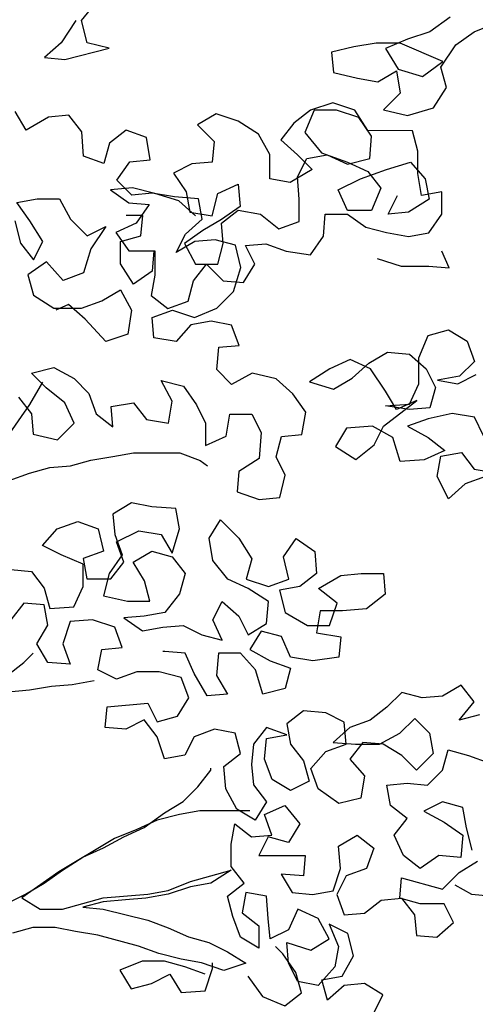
# Model space of a CAD drawing. Header units: millimetres. Extents: x 7407.82 to 7409.94, y 16581.93 to 16584.76.
# Tile 14 of 18: x 7409.3 to 7409.56, y 16583.54 to 16584.09. Entities that reach past the tile are written whole.
import ezdxf

# ---------------------------------------------------------------- set-up
doc = ezdxf.new("R2010")
doc.units = ezdxf.units.MM
doc.header["$LTSCALE"] = 150
doc.header["$MEASUREMENT"] = 0
doc.layers.get('0').update_dxf_attribs({"linetype": 'CONTINUOUS'})

msp = doc.modelspace()

# ---------------------------------------------------------------- linework, layer by layer
for p, q in [((7409.3393, 16584.088), (7409.34858, 16584.09932)), ((7409.33621, 16584.088), (7409.32797, 16584.07565)), ((7409.34238, 16584.07564), (7409.3393, 16584.088)), ((7409.54421, 16584.08987), (7409.53288, 16584.08164)), ((7409.55759, 16584.08162), (7409.56995, 16584.08676)), ((7409.53288, 16584.08164), (7409.52052, 16584.07754)), ((7409.54729, 16584.07442), (7409.55759, 16584.08162)), ((7409.32797, 16584.07565), (7409.31869, 16584.06742)), ((7409.35474, 16584.07254), (7409.34238, 16584.07564)), ((7409.50301, 16584.07549), (7409.49065, 16584.07344)), ((7409.5164, 16584.07548), (7409.50301, 16584.07549)), ((7409.52052, 16584.07754), (7409.50816, 16584.0724)), ((7409.54007, 16584.06516), (7409.5164, 16584.07548)), ((7409.53904, 16584.06207), (7409.54729, 16584.07442)), ((7409.33002, 16584.06638), (7409.35474, 16584.07254)), ((7409.49065, 16584.07344), (7409.47829, 16584.07037)), ((7409.47829, 16584.07037), (7409.47931, 16584.05904)), ((7409.50816, 16584.0724), (7409.51535, 16584.06106)), ((7409.31869, 16584.06742), (7409.33002, 16584.06638)), ((7409.52874, 16584.05693), (7409.54007, 16584.06516)), ((7409.47931, 16584.05904), (7409.4927, 16584.05594)), ((7409.50402, 16584.05387), (7409.51432, 16584.06004)), ((7409.51432, 16584.06004), (7409.51637, 16584.04768)), ((7409.51535, 16584.06106), (7409.52874, 16584.05693)), ((7409.54212, 16584.05074), (7409.53904, 16584.06207)), ((7409.4927, 16584.05594), (7409.50402, 16584.05387)), ((7409.51637, 16584.04768), (7409.5071, 16584.03842)), ((7409.5349, 16584.03942), (7409.54212, 16584.05074)), ((7409.47892, 16584.04231), (7409.46656, 16584.0382)), ((7409.49128, 16584.03818), (7409.47892, 16584.04231)), ((7409.30855, 16584.02715), (7409.30238, 16584.03745)), ((7409.41405, 16584.03619), (7409.40375, 16584.03002)), ((7409.4264, 16584.03206), (7409.41405, 16584.03619)), ((7409.46656, 16584.0382), (7409.45729, 16584.031)), ((7409.46862, 16584.0382), (7409.46346, 16584.02584)), ((7409.48098, 16584.03818), (7409.46862, 16584.0382)), ((7409.49333, 16584.03405), (7409.48098, 16584.03818)), ((7409.49847, 16584.02684), (7409.49128, 16584.03818)), ((7409.5071, 16584.03842), (7409.52048, 16584.03532)), ((7409.52048, 16584.03532), (7409.5349, 16584.03942)), ((7409.32091, 16584.03435), (7409.30855, 16584.02715)), ((7409.33224, 16584.03537), (7409.32091, 16584.03435)), ((7409.33944, 16584.02609), (7409.33224, 16584.03537)), ((7409.40375, 16584.03002), (7409.413, 16584.02074)), ((7409.43772, 16584.02484), (7409.4264, 16584.03206)), ((7409.45729, 16584.031), (7409.45007, 16584.02174)), ((7409.50053, 16584.02375), (7409.49333, 16584.03405)), ((7409.34045, 16584.01271), (7409.33944, 16584.02609)), ((7409.36415, 16584.0271), (7409.35488, 16584.0199)), ((7409.37547, 16584.02297), (7409.36415, 16584.0271)), ((7409.44389, 16584.01351), (7409.43772, 16584.02484)), ((7409.46346, 16584.02584), (7409.47272, 16584.01451)), ((7409.52319, 16584.02682), (7409.49847, 16584.02684)), ((7409.52626, 16584.01549), (7409.52319, 16584.02682)), ((7409.35488, 16584.0199), (7409.35178, 16584.00858)), ((7409.37752, 16584.01061), (7409.37547, 16584.02297)), ((7409.413, 16584.02074), (7409.41196, 16584.00942)), ((7409.45007, 16584.02174), (7409.45933, 16584.01349)), ((7409.49949, 16584.0114), (7409.50053, 16584.02375)), ((7409.47272, 16584.01451), (7409.48713, 16584.00935)), ((7409.52625, 16584.00313), (7409.52626, 16584.01549)), ((7409.35178, 16584.00858), (7409.34045, 16584.01271)), ((7409.35898, 16583.9993), (7409.36619, 16584.00959)), ((7409.36619, 16584.00959), (7409.37752, 16584.01061)), ((7409.40064, 16584.0084), (7409.39034, 16584.00326)), ((7409.41196, 16584.00942), (7409.40064, 16584.0084)), ((7409.44388, 16584.00012), (7409.44389, 16584.01351)), ((7409.45932, 16584.00114), (7409.46448, 16584.01143)), ((7409.45933, 16584.01349), (7409.46756, 16584.00525)), ((7409.46448, 16584.01143), (7409.47581, 16584.01348)), ((7409.47581, 16584.01348), (7409.48713, 16584.00832)), ((7409.48713, 16584.00832), (7409.49949, 16584.0114)), ((7409.48713, 16584.00935), (7409.49845, 16584.00419)), ((7409.50875, 16584.00521), (7409.52214, 16584.00932)), ((7409.52214, 16584.00932), (7409.53037, 16584.00004)), ((7409.39034, 16584.00326), (7409.39753, 16583.99296)), ((7409.46756, 16584.00525), (7409.4552, 16583.99805)), ((7409.49433, 16584.00007), (7409.50875, 16584.00521)), ((7409.49845, 16584.00419), (7409.50565, 16583.99492)), ((7409.5283, 16583.99078), (7409.52625, 16584.00313)), ((7409.36721, 16583.99106), (7409.35898, 16583.9993)), ((7409.4552, 16583.99805), (7409.44388, 16584.00012)), ((7409.46034, 16583.98878), (7409.45932, 16584.00114)), ((7409.48197, 16583.99391), (7409.49433, 16584.00007)), ((7409.53037, 16584.00004), (7409.53242, 16583.98871)), ((7409.36768, 16583.99504), (7409.35532, 16583.99402)), ((7409.35532, 16583.99402), (7409.36561, 16583.98681)), ((7409.37853, 16583.99208), (7409.36721, 16583.99106)), ((7409.38003, 16583.99194), (7409.36768, 16583.99504)), ((7409.39089, 16583.99001), (7409.37853, 16583.99208)), ((7409.39341, 16583.98781), (7409.38003, 16583.99194)), ((7409.39753, 16583.99296), (7409.39958, 16583.98163)), ((7409.41194, 16583.97956), (7409.41504, 16583.99191)), ((7409.41504, 16583.99191), (7409.42637, 16583.99705)), ((7409.42637, 16583.99705), (7409.42739, 16583.98469)), ((7409.48711, 16583.98258), (7409.48197, 16583.99391)), ((7409.50565, 16583.99492), (7409.50049, 16583.98256)), ((7409.53963, 16583.99283), (7409.5283, 16583.99078)), ((7409.53962, 16583.98047), (7409.53963, 16583.99283)), ((7409.30336, 16583.987), (7409.31469, 16583.98905)), ((7409.31056, 16583.97669), (7409.30336, 16583.987)), ((7409.31469, 16583.98905), (7409.32705, 16583.98904)), ((7409.32705, 16583.98904), (7409.33321, 16583.9777)), ((7409.36561, 16583.98681), (7409.37693, 16583.98577)), ((7409.40427, 16583.98897), (7409.39089, 16583.99001)), ((7409.40267, 16583.97956), (7409.39341, 16583.98781)), ((7409.40632, 16583.97764), (7409.40427, 16583.98897)), ((7409.46033, 16583.97642), (7409.46034, 16583.98878)), ((7409.50976, 16583.9805), (7409.51492, 16583.99079)), ((7409.53242, 16583.98871), (7409.52108, 16583.98152)), ((7409.37693, 16583.98577), (7409.36972, 16583.97548)), ((7409.39958, 16583.98163), (7409.41194, 16583.97956)), ((7409.42739, 16583.98469), (7409.41708, 16583.97749)), ((7409.41708, 16583.97543), (7409.42636, 16583.98263)), ((7409.42636, 16583.98263), (7409.43871, 16583.98056)), ((7409.50049, 16583.98256), (7409.48711, 16583.98258)), ((7409.52108, 16583.98152), (7409.50976, 16583.9805)), ((7409.30232, 16583.9767), (7409.3054, 16583.96434)), ((7409.31776, 16583.96536), (7409.31056, 16583.97669)), ((7409.33321, 16583.9777), (7409.34247, 16583.96843)), ((7409.36972, 16583.97548), (7409.35839, 16583.97034)), ((7409.37337, 16583.97973), (7409.36411, 16583.97973)), ((7409.37233, 16583.9684), (7409.37337, 16583.97973)), ((7409.39705, 16583.96941), (7409.40632, 16583.97764)), ((7409.41708, 16583.97749), (7409.40678, 16583.97132)), ((7409.4181, 16583.96411), (7409.41708, 16583.97543)), ((7409.43871, 16583.98056), (7409.449, 16583.97231)), ((7409.449, 16583.97231), (7409.46033, 16583.97642)), ((7409.47371, 16583.96817), (7409.47475, 16583.98053)), ((7409.47475, 16583.98053), (7409.4871, 16583.98052)), ((7409.4871, 16583.98052), (7409.49739, 16583.9733)), ((7409.5324, 16583.97018), (7409.53962, 16583.98047)), ((7409.34247, 16583.96843), (7409.35277, 16583.97357)), ((7409.35277, 16583.97357), (7409.34453, 16583.96122)), ((7409.35839, 16583.97034), (7409.36558, 16583.96003)), ((7409.40678, 16583.97132), (7409.39648, 16583.96413)), ((7409.49739, 16583.9733), (7409.50872, 16583.9702)), ((7409.50872, 16583.9702), (7409.52107, 16583.96813)), ((7409.52107, 16583.96813), (7409.5324, 16583.97018)), ((7409.3054, 16583.96434), (7409.3126, 16583.95507)), ((7409.3126, 16583.95507), (7409.31776, 16583.96536)), ((7409.36099, 16583.95297), (7409.361, 16583.96532)), ((7409.361, 16583.96532), (7409.37233, 16583.9684)), ((7409.39189, 16583.95912), (7409.39705, 16583.96941)), ((7409.40219, 16583.96528), (7409.39189, 16583.95912)), ((7409.41352, 16583.9663), (7409.40219, 16583.96528)), ((7409.42484, 16583.9632), (7409.41352, 16583.9663)), ((7409.46649, 16583.95788), (7409.47371, 16583.96817)), ((7409.34453, 16583.96122), (7409.3404, 16583.94784)), ((7409.36558, 16583.96003), (7409.38, 16583.96002)), ((7409.37953, 16583.96016), (7409.37849, 16583.94883)), ((7409.38, 16583.96002), (7409.37999, 16583.94664)), ((7409.39648, 16583.96413), (7409.40265, 16583.95279)), ((7409.415, 16583.95278), (7409.4181, 16583.96411)), ((7409.42792, 16583.95085), (7409.42484, 16583.9632)), ((7409.43046, 16583.96306), (7409.44178, 16583.96408)), ((7409.4356, 16583.95276), (7409.43046, 16583.96306)), ((7409.44178, 16583.96408), (7409.45311, 16583.95995)), ((7409.45311, 16583.95995), (7409.46649, 16583.95788)), ((7409.54371, 16583.9506), (7409.5396, 16583.95988)), ((7409.31981, 16583.95403), (7409.3095, 16583.94684)), ((7409.32906, 16583.94373), (7409.31981, 16583.95403)), ((7409.50356, 16583.95579), (7409.51694, 16583.95166)), ((7409.36819, 16583.94163), (7409.36099, 16583.95297)), ((7409.37849, 16583.94883), (7409.36819, 16583.94163)), ((7409.40161, 16583.94353), (7409.40882, 16583.95279)), ((7409.40265, 16583.95279), (7409.415, 16583.95278)), ((7409.40882, 16583.95279), (7409.41808, 16583.94351)), ((7409.42379, 16583.93746), (7409.42792, 16583.95085)), ((7409.42941, 16583.94247), (7409.4356, 16583.95276)), ((7409.51694, 16583.95166), (7409.53238, 16583.95164)), ((7409.53238, 16583.95164), (7409.54371, 16583.9506)), ((7409.3095, 16583.94684), (7409.31258, 16583.93551)), ((7409.3404, 16583.94784), (7409.32906, 16583.94373)), ((7409.37999, 16583.94664), (7409.37792, 16583.93531)), ((7409.39851, 16583.9322), (7409.40161, 16583.94353)), ((7409.41808, 16583.94351), (7409.42941, 16583.94247)), ((7409.35068, 16583.93238), (7409.36098, 16583.93855)), ((7409.36098, 16583.93855), (7409.36715, 16583.92722)), ((7409.41451, 16583.9282), (7409.42379, 16583.93746)), ((7409.31258, 16583.93551), (7409.3239, 16583.92829)), ((7409.33935, 16583.92827), (7409.35068, 16583.93238)), ((7409.37792, 16583.93531), (7409.38718, 16583.92809)), ((7409.38718, 16583.92809), (7409.39851, 16583.9322)), ((7409.3239, 16583.92829), (7409.33935, 16583.92827)), ((7409.33214, 16583.93034), (7409.32493, 16583.92726)), ((7409.3414, 16583.92209), (7409.33214, 16583.93034)), ((7409.36715, 16583.92722), (7409.36508, 16583.91383)), ((7409.37847, 16583.92309), (7409.3898, 16583.9272)), ((7409.3898, 16583.9272), (7409.40215, 16583.92307)), ((7409.40215, 16583.92307), (7409.41451, 16583.9282)), ((7409.35272, 16583.90973), (7409.3414, 16583.92209)), ((7409.37949, 16583.91176), (7409.37847, 16583.92309)), ((7409.41142, 16583.921), (7409.40009, 16583.91895)), ((7409.42274, 16583.91893), (7409.41142, 16583.921)), ((7409.40009, 16583.91895), (7409.39184, 16583.90969)), ((7409.42685, 16583.9076), (7409.42274, 16583.91893)), ((7409.53192, 16583.91312), (7409.54325, 16583.9162)), ((7409.54325, 16583.9162), (7409.55354, 16583.91001)), ((7409.36508, 16583.91383), (7409.35272, 16583.90973)), ((7409.39184, 16583.90969), (7409.37949, 16583.91176)), ((7409.52676, 16583.90077), (7409.53192, 16583.91312)), ((7409.55354, 16583.91001), (7409.55765, 16583.89868)), ((7409.41448, 16583.89423), (7409.41552, 16583.90658)), ((7409.41552, 16583.90658), (7409.42685, 16583.9076)), ((7409.48866, 16583.89977), (7409.47733, 16583.89464)), ((7409.49999, 16583.89461), (7409.48866, 16583.89977)), ((7409.49896, 16583.8977), (7409.50926, 16583.90387)), ((7409.50926, 16583.90387), (7409.52162, 16583.90283)), ((7409.52162, 16583.90283), (7409.53088, 16583.89459)), ((7409.52675, 16583.88635), (7409.52676, 16583.90077)), ((7409.31151, 16583.89226), (7409.32387, 16583.89534)), ((7409.32387, 16583.89534), (7409.33519, 16583.88915)), ((7409.42271, 16583.88598), (7409.41448, 16583.89423)), ((7409.47733, 16583.89464), (7409.466, 16583.88744)), ((7409.48968, 16583.88948), (7409.49896, 16583.8977)), ((7409.50821, 16583.88225), (7409.49999, 16583.89461)), ((7409.53088, 16583.89459), (7409.53602, 16583.88429)), ((7409.55765, 16583.89868), (7409.54941, 16583.89045)), ((7409.31974, 16583.88402), (7409.31151, 16583.89226)), ((7409.33519, 16583.88915), (7409.34342, 16583.8809)), ((7409.38975, 16583.87674), (7409.38359, 16583.88808)), ((7409.38359, 16583.88808), (7409.39594, 16583.88498)), ((7409.43405, 16583.89215), (7409.42271, 16583.88598)), ((7409.44743, 16583.88905), (7409.43405, 16583.89215)), ((7409.45669, 16583.8808), (7409.44743, 16583.88905)), ((7409.47938, 16583.88331), (7409.48968, 16583.88948)), ((7409.54941, 16583.89045), (7409.53705, 16583.8884)), ((7409.53705, 16583.8884), (7409.54837, 16583.88633)), ((7409.54837, 16583.88633), (7409.55867, 16583.89147)), ((7409.31769, 16583.88711), (7409.31047, 16583.87476)), ((7409.33003, 16583.87577), (7409.31974, 16583.88402)), ((7409.39594, 16583.88498), (7409.40314, 16583.87467)), ((7409.466, 16583.88744), (7409.47938, 16583.88331)), ((7409.52159, 16583.87503), (7409.52675, 16583.88635)), ((7409.53602, 16583.88429), (7409.53292, 16583.87296)), ((7409.30429, 16583.87888), (7409.31149, 16583.86961)), ((7409.34342, 16583.8809), (7409.34753, 16583.86957)), ((7409.46389, 16583.8705), (7409.45669, 16583.8808)), ((7409.50716, 16583.86269), (7409.52571, 16583.87709)), ((7409.51438, 16583.87195), (7409.50821, 16583.88225)), ((7409.52571, 16583.87709), (7409.51438, 16583.87195)), ((7409.31047, 16583.87476), (7409.29603, 16583.85418)), ((7409.33517, 16583.86444), (7409.33003, 16583.87577)), ((7409.35577, 16583.87369), (7409.36813, 16583.87573)), ((7409.35679, 16583.86236), (7409.35577, 16583.87369)), ((7409.36813, 16583.87573), (7409.37533, 16583.86646)), ((7409.38768, 16583.86439), (7409.38975, 16583.87674)), ((7409.40314, 16583.87467), (7409.40828, 16583.86437)), ((7409.5082, 16583.87401), (7409.52159, 16583.87503)), ((7409.52159, 16583.87194), (7409.5082, 16583.87401)), ((7409.53292, 16583.87296), (7409.52159, 16583.87194)), ((7409.31149, 16583.86961), (7409.31251, 16583.85828)), ((7409.34753, 16583.86957), (7409.35679, 16583.86236)), ((7409.37533, 16583.86646), (7409.38768, 16583.86439)), ((7409.4196, 16583.85715), (7409.42167, 16583.86951)), ((7409.42167, 16583.86951), (7409.43402, 16583.8695)), ((7409.43402, 16583.8695), (7409.43916, 16583.85919)), ((7409.46182, 16583.85814), (7409.46389, 16583.8705)), ((7409.53188, 16583.86678), (7409.52055, 16583.86268)), ((7409.54527, 16583.86986), (7409.53188, 16583.86678)), ((7409.55762, 16583.86779), (7409.54527, 16583.86986)), ((7409.56276, 16583.85749), (7409.55762, 16583.86779)), ((7409.32589, 16583.85518), (7409.33517, 16583.86444)), ((7409.40828, 16583.86437), (7409.40827, 16583.85201)), ((7409.48657, 16583.86168), (7409.48038, 16583.85139)), ((7409.50099, 16583.86269), (7409.48657, 16583.86168)), ((7409.51231, 16583.85651), (7409.50099, 16583.86269)), ((7409.50201, 16583.8524), (7409.50716, 16583.86269)), ((7409.52055, 16583.86268), (7409.53187, 16583.85649)), ((7409.31251, 16583.85828), (7409.32589, 16583.85518)), ((7409.40827, 16583.85201), (7409.4196, 16583.85715)), ((7409.43916, 16583.85919), (7409.43812, 16583.84478)), ((7409.44739, 16583.8458), (7409.45049, 16583.85712)), ((7409.45049, 16583.85712), (7409.46182, 16583.85814)), ((7409.51641, 16583.84312), (7409.51231, 16583.85651)), ((7409.53187, 16583.85649), (7409.54113, 16583.84927)), ((7409.48038, 16583.85139), (7409.4917, 16583.84417)), ((7409.4917, 16583.84417), (7409.50201, 16583.8524)), ((7409.34442, 16583.84384), (7409.35678, 16583.84588)), ((7409.35678, 16583.84588), (7409.36811, 16583.84793)), ((7409.36811, 16583.84793), (7409.39385, 16583.84791)), ((7409.39385, 16583.84791), (7409.40517, 16583.84378)), ((7409.43812, 16583.84478), (7409.42679, 16583.83758)), ((7409.45253, 16583.8355), (7409.44739, 16583.8458)), ((7409.5298, 16583.84413), (7409.51641, 16583.84312)), ((7409.54113, 16583.84927), (7409.5298, 16583.84413)), ((7409.537, 16583.83486), (7409.53907, 16583.84618)), ((7409.53907, 16583.84618), (7409.5504, 16583.84823)), ((7409.5504, 16583.84823), (7409.5576, 16583.83896)), ((7409.31043, 16583.83666), (7409.32176, 16583.83974)), ((7409.32176, 16583.83974), (7409.33309, 16583.84076)), ((7409.33309, 16583.84076), (7409.34442, 16583.84384)), ((7409.40517, 16583.84378), (7409.40929, 16583.84069)), ((7409.5576, 16583.83896), (7409.56995, 16583.83689)), ((7409.2991, 16583.83255), (7409.31043, 16583.83666)), ((7409.42679, 16583.83758), (7409.42575, 16583.82626)), ((7409.44943, 16583.82315), (7409.45253, 16583.8355)), ((7409.54317, 16583.8225), (7409.537, 16583.83486)), ((7409.56377, 16583.83483), (7409.55244, 16583.83073)), ((7409.55244, 16583.83073), (7409.54317, 16583.8225)), ((7409.42575, 16583.82626), (7409.4381, 16583.82213)), ((7409.4381, 16583.82213), (7409.44943, 16583.82315)), ((7409.36705, 16583.82013), (7409.35675, 16583.81396)), ((7409.37837, 16583.81806), (7409.36705, 16583.82013)), ((7409.39176, 16583.81702), (7409.37837, 16583.81806)), ((7409.39381, 16583.80569), (7409.39176, 16583.81702)), ((7409.35675, 16583.81396), (7409.35777, 16583.80264)), ((7409.32585, 16583.80575), (7409.33718, 16583.80986)), ((7409.33718, 16583.80986), (7409.3485, 16583.80573)), ((7409.41028, 16583.80053), (7409.41647, 16583.81082)), ((7409.41647, 16583.81082), (7409.42675, 16583.80051)), ((7409.3176, 16583.79649), (7409.32585, 16583.80575)), ((7409.3485, 16583.80573), (7409.35158, 16583.79337)), ((7409.35777, 16583.80264), (7409.36188, 16583.79131)), ((7409.35879, 16583.79852), (7409.37115, 16583.80468)), ((7409.37115, 16583.80468), (7409.38351, 16583.80261)), ((7409.38351, 16583.80261), (7409.38968, 16583.79231)), ((7409.38968, 16583.79231), (7409.39381, 16583.80569)), ((7409.41233, 16583.78817), (7409.41028, 16583.80053)), ((7409.42675, 16583.80051), (7409.43395, 16583.78918)), ((7409.45146, 16583.79019), (7409.45867, 16583.80048)), ((7409.45867, 16583.80048), (7409.46896, 16583.79327)), ((7409.3279, 16583.79134), (7409.3176, 16583.79649)), ((7409.3629, 16583.78719), (7409.35879, 16583.79852)), ((7409.34025, 16583.78618), (7409.3279, 16583.79134)), ((7409.35158, 16583.79337), (7409.34025, 16583.78927)), ((7409.36188, 16583.79131), (7409.35466, 16583.78102)), ((7409.36805, 16583.78718), (7409.37835, 16583.79335)), ((7409.37835, 16583.79335), (7409.38968, 16583.79025)), ((7409.38968, 16583.79025), (7409.39687, 16583.78098)), ((7409.45453, 16583.77783), (7409.45146, 16583.79019)), ((7409.46896, 16583.79327), (7409.46998, 16583.78091)), ((7409.34024, 16583.77382), (7409.34025, 16583.78618)), ((7409.34025, 16583.78927), (7409.3423, 16583.77794)), ((7409.35568, 16583.77793), (7409.3629, 16583.78719)), ((7409.37422, 16583.77688), (7409.36805, 16583.78718)), ((7409.42055, 16583.77787), (7409.41233, 16583.78817)), ((7409.43395, 16583.78918), (7409.43085, 16583.77786)), ((7409.30009, 16583.78312), (7409.31141, 16583.78208)), ((7409.31141, 16583.78208), (7409.31861, 16583.77281)), ((7409.35466, 16583.78102), (7409.35156, 16583.76866)), ((7409.39687, 16583.78098), (7409.39378, 16583.76965)), ((7409.46998, 16583.78091), (7409.46071, 16583.77371)), ((7409.471, 16583.77267), (7409.48337, 16583.77987)), ((7409.48337, 16583.77987), (7409.49469, 16583.78089)), ((7409.49469, 16583.78089), (7409.50705, 16583.78088)), ((7409.50705, 16583.78088), (7409.50807, 16583.76955)), ((7409.33508, 16583.7625), (7409.34024, 16583.77382)), ((7409.3423, 16583.77794), (7409.35568, 16583.77793)), ((7409.3773, 16583.76555), (7409.37422, 16583.77688)), ((7409.43188, 16583.77271), (7409.42055, 16583.77787)), ((7409.43085, 16583.77786), (7409.4432, 16583.77373)), ((7409.4432, 16583.77373), (7409.45453, 16583.77783)), ((7409.46071, 16583.77371), (7409.44938, 16583.77166)), ((7409.31861, 16583.77281), (7409.32169, 16583.76148)), ((7409.35156, 16583.76866), (7409.36494, 16583.76556)), ((7409.39378, 16583.76965), (7409.38553, 16583.75936)), ((7409.4432, 16583.76549), (7409.43188, 16583.77271)), ((7409.44938, 16583.77166), (7409.45246, 16583.7593)), ((7409.48129, 16583.76442), (7409.471, 16583.77267)), ((7409.50807, 16583.76955), (7409.49777, 16583.76132)), ((7409.30728, 16583.76458), (7409.30006, 16583.75532)), ((7409.3186, 16583.76354), (7409.30728, 16583.76458)), ((7409.32065, 16583.75222), (7409.3186, 16583.76354)), ((7409.32169, 16583.76148), (7409.33508, 16583.7625)), ((7409.36494, 16583.76556), (7409.3773, 16583.76555)), ((7409.4123, 16583.75522), (7409.41745, 16583.76551)), ((7409.41745, 16583.76551), (7409.42671, 16583.75727)), ((7409.44216, 16583.75313), (7409.4432, 16583.76549)), ((7409.47716, 16583.75207), (7409.48129, 16583.76442)), ((7409.3742, 16583.75731), (7409.36287, 16583.7563)), ((7409.38553, 16583.75936), (7409.3742, 16583.75731)), ((7409.42671, 16583.75727), (7409.43185, 16583.74697)), ((7409.45246, 16583.7593), (7409.46481, 16583.75208)), ((7409.47202, 16583.76031), (7409.46995, 16583.74796)), ((7409.48438, 16583.7603), (7409.47202, 16583.76031)), ((7409.49777, 16583.76132), (7409.48438, 16583.7603)), ((7409.31446, 16583.74192), (7409.32065, 16583.75222)), ((7409.33301, 16583.75426), (7409.32888, 16583.74191)), ((7409.34537, 16583.75528), (7409.33301, 16583.75426)), ((7409.35772, 16583.75115), (7409.34537, 16583.75528)), ((7409.36183, 16583.73982), (7409.35772, 16583.75115)), ((7409.36287, 16583.7563), (7409.37316, 16583.74908)), ((7409.38449, 16583.75113), (7409.39582, 16583.75215)), ((7409.39582, 16583.75215), (7409.40611, 16583.74699)), ((7409.41743, 16583.74389), (7409.4123, 16583.75522)), ((7409.43185, 16583.74697), (7409.44216, 16583.75313)), ((7409.46481, 16583.75208), (7409.47716, 16583.75207)), ((7409.37316, 16583.74908), (7409.38449, 16583.75113)), ((7409.40611, 16583.74699), (7409.41743, 16583.74389)), ((7409.43906, 16583.74902), (7409.43288, 16583.73873)), ((7409.45039, 16583.74592), (7409.43906, 16583.74902)), ((7409.45552, 16583.73459), (7409.45039, 16583.74592)), ((7409.46995, 16583.74796), (7409.48334, 16583.74589)), ((7409.48334, 16583.74589), (7409.4823, 16583.73456)), ((7409.32063, 16583.73162), (7409.31446, 16583.74192)), ((7409.32888, 16583.74191), (7409.33299, 16583.73058)), ((7409.30725, 16583.73163), (7409.3124, 16583.73678)), ((7409.34843, 16583.72748), (7409.3505, 16583.7388)), ((7409.3505, 16583.7388), (7409.36183, 16583.73982)), ((7409.38551, 16583.73774), (7409.38448, 16583.73774)), ((7409.39683, 16583.7367), (7409.38551, 16583.73774)), ((7409.40197, 16583.72537), (7409.39683, 16583.7367)), ((7409.41537, 16583.73668), (7409.41433, 16583.72433)), ((7409.42772, 16583.73667), (7409.41537, 16583.73668)), ((7409.43595, 16583.7274), (7409.42772, 16583.73667)), ((7409.43288, 16583.73873), (7409.4442, 16583.73254)), ((7409.29797, 16583.72443), (7409.30725, 16583.73163)), ((7409.33299, 16583.73058), (7409.32063, 16583.73162)), ((7409.4442, 16583.73254), (7409.45552, 16583.72841)), ((7409.46788, 16583.73252), (7409.45552, 16583.73459)), ((7409.4823, 16583.73456), (7409.46788, 16583.73252)), ((7409.35872, 16583.72232), (7409.34843, 16583.72748)), ((7409.37005, 16583.72643), (7409.35872, 16583.72232)), ((7409.38241, 16583.72642), (7409.37005, 16583.72643)), ((7409.39476, 16583.72332), (7409.38241, 16583.72642)), ((7409.40917, 16583.71301), (7409.40197, 16583.72537)), ((7409.41433, 16583.72433), (7409.4205, 16583.71403)), ((7409.44006, 16583.71401), (7409.43595, 16583.7274)), ((7409.45552, 16583.72841), (7409.45242, 16583.71709)), ((7409.33401, 16583.71925), (7409.32268, 16583.71823)), ((7409.34637, 16583.7213), (7409.33401, 16583.71925)), ((7409.39887, 16583.71199), (7409.39476, 16583.72332)), ((7409.55024, 16583.71906), (7409.53994, 16583.71289)), ((7409.55744, 16583.70978), (7409.55024, 16583.71906)), ((7409.31032, 16583.71619), (7409.28767, 16583.71415)), ((7409.32268, 16583.71823), (7409.31032, 16583.71619)), ((7409.4205, 16583.71403), (7409.40917, 16583.71301)), ((7409.45242, 16583.71709), (7409.44006, 16583.71401)), ((7409.51729, 16583.71497), (7409.50904, 16583.70674)), ((7409.52861, 16583.71187), (7409.51729, 16583.71497)), ((7409.53994, 16583.71289), (7409.52861, 16583.71187)), ((7409.35356, 16583.70688), (7409.37622, 16583.70892)), ((7409.37622, 16583.70892), (7409.38135, 16583.69862)), ((7409.39268, 16583.7017), (7409.39887, 16583.71199)), ((7409.54919, 16583.69949), (7409.55744, 16583.70978)), ((7409.35252, 16583.69555), (7409.35356, 16583.70688)), ((7409.4627, 16583.70472), (7409.45343, 16583.69752)), ((7409.47506, 16583.70368), (7409.4627, 16583.70472)), ((7409.48535, 16583.69852), (7409.47506, 16583.70368)), ((7409.50904, 16583.70674), (7409.49977, 16583.69954)), ((7409.56052, 16583.70257), (7409.54919, 16583.69949)), ((7409.37415, 16583.69965), (7409.36385, 16583.69451)), ((7409.38135, 16583.69038), (7409.37415, 16583.69965)), ((7409.38135, 16583.69862), (7409.39268, 16583.7017)), ((7409.45343, 16583.69752), (7409.45548, 16583.68619)), ((7409.48637, 16583.68616), (7409.48535, 16583.69852)), ((7409.49977, 16583.69954), (7409.48844, 16583.69543)), ((7409.51624, 16583.69232), (7409.52448, 16583.70054)), ((7409.52448, 16583.70054), (7409.53271, 16583.6923)), ((7409.36385, 16583.69451), (7409.35252, 16583.69555)), ((7409.41327, 16583.69447), (7409.40194, 16583.69036)), ((7409.4246, 16583.6924), (7409.41327, 16583.69447)), ((7409.42767, 16583.68107), (7409.4246, 16583.6924)), ((7409.4421, 16583.69547), (7409.43489, 16583.68621)), ((7409.45343, 16583.69134), (7409.4421, 16583.69547)), ((7409.4421, 16583.68929), (7409.45343, 16583.69134)), ((7409.48844, 16583.69543), (7409.47916, 16583.6872)), ((7409.5049, 16583.68615), (7409.51624, 16583.69232)), ((7409.53271, 16583.6923), (7409.53476, 16583.68097)), ((7409.38545, 16583.67802), (7409.38135, 16583.69038)), ((7409.40194, 16583.69036), (7409.39678, 16583.68007)), ((7409.43489, 16583.68621), (7409.43385, 16583.67489)), ((7409.44106, 16583.67797), (7409.4421, 16583.68929)), ((7409.45548, 16583.68619), (7409.46268, 16583.67692)), ((7409.47504, 16583.68206), (7409.48637, 16583.68616)), ((7409.47916, 16583.6872), (7409.49152, 16583.68616)), ((7409.49564, 16583.68719), (7409.48842, 16583.67792)), ((7409.49152, 16583.68616), (7409.5049, 16583.68615)), ((7409.50696, 16583.68615), (7409.49564, 16583.68719)), ((7409.51725, 16583.67996), (7409.50696, 16583.68615)), ((7409.4184, 16583.67387), (7409.42767, 16583.68107)), ((7409.46679, 16583.6728), (7409.47504, 16583.68206)), ((7409.53476, 16583.68097), (7409.52548, 16583.67171)), ((7409.5399, 16583.6717), (7409.543, 16583.68302)), ((7409.543, 16583.68302), (7409.55432, 16583.67992)), ((7409.39678, 16583.68007), (7409.38545, 16583.67802)), ((7409.43385, 16583.67489), (7409.43487, 16583.66356)), ((7409.44517, 16583.66664), (7409.44106, 16583.67797)), ((7409.46268, 16583.67692), (7409.46576, 16583.66559)), ((7409.48842, 16583.67792), (7409.49665, 16583.66865)), ((7409.52548, 16583.67171), (7409.51725, 16583.67996)), ((7409.55432, 16583.67992), (7409.56565, 16583.67579)), ((7409.40397, 16583.66256), (7409.41119, 16583.67182)), ((7409.41119, 16583.67182), (7409.41119, 16583.67285)), ((7409.41942, 16583.66151), (7409.4184, 16583.67387)), ((7409.4709, 16583.66147), (7409.46679, 16583.6728)), ((7409.53166, 16583.66347), (7409.5399, 16583.6717)), ((7409.45546, 16583.66045), (7409.44517, 16583.66664)), ((7409.46576, 16583.66559), (7409.45546, 16583.66045)), ((7409.49665, 16583.66865), (7409.49458, 16583.6563)), ((7409.509, 16583.66349), (7409.52033, 16583.66451)), ((7409.52033, 16583.66451), (7409.53166, 16583.66347)), ((7409.39573, 16583.65433), (7409.40397, 16583.66256)), ((7409.42559, 16583.65018), (7409.41942, 16583.66151)), ((7409.43487, 16583.66356), (7409.44206, 16583.65428)), ((7409.48222, 16583.65322), (7409.4709, 16583.66147)), ((7409.51105, 16583.65216), (7409.509, 16583.66349)), ((7409.38543, 16583.64816), (7409.39573, 16583.65433)), ((7409.44206, 16583.65428), (7409.43588, 16583.64399)), ((7409.49458, 16583.6563), (7409.48222, 16583.65322)), ((7409.53988, 16583.6542), (7409.52958, 16583.64906)), ((7409.55121, 16583.6511), (7409.53988, 16583.6542)), ((7409.37409, 16583.63993), (7409.38543, 16583.64816)), ((7409.40499, 16583.64917), (7409.39366, 16583.64712)), ((7409.43279, 16583.64914), (7409.40499, 16583.64917)), ((7409.43588, 16583.64399), (7409.42559, 16583.65018)), ((7409.44103, 16583.64708), (7409.45236, 16583.65222)), ((7409.45236, 16583.65222), (7409.46059, 16583.64191)), ((7409.52031, 16583.64495), (7409.51105, 16583.65216)), ((7409.52958, 16583.64906), (7409.5409, 16583.64287)), ((7409.55326, 16583.63977), (7409.55121, 16583.6511)), ((7409.3813, 16583.64404), (7409.36997, 16583.63891)), ((7409.39366, 16583.64712), (7409.3813, 16583.64404)), ((7409.42248, 16583.63062), (7409.42455, 16583.64194)), ((7409.42455, 16583.64194), (7409.43381, 16583.63473)), ((7409.44514, 16583.63575), (7409.44103, 16583.64708)), ((7409.46059, 16583.64191), (7409.4544, 16583.63162)), ((7409.5131, 16583.63569), (7409.52031, 16583.64495)), ((7409.5409, 16583.64287), (7409.55119, 16583.63565)), ((7409.36997, 16583.63891), (7409.35761, 16583.63377)), ((7409.36276, 16583.63479), (7409.37409, 16583.63993)), ((7409.55633, 16583.62741), (7409.55326, 16583.63977)), ((7409.35761, 16583.63377), (7409.3267, 16583.61526)), ((7409.35143, 16583.62863), (7409.36276, 16583.63479)), ((7409.43381, 16583.63473), (7409.44514, 16583.63575)), ((7409.44308, 16583.63472), (7409.43792, 16583.62443)), ((7409.4544, 16583.63162), (7409.44308, 16583.63472)), ((7409.4822, 16583.62954), (7409.4925, 16583.6357)), ((7409.4925, 16583.6357), (7409.50176, 16583.62849)), ((7409.51823, 16583.62435), (7409.5131, 16583.63569)), ((7409.55119, 16583.63565), (7409.55015, 16583.6233)), ((7409.3401, 16583.62349), (7409.35143, 16583.62863)), ((7409.42247, 16583.61826), (7409.42248, 16583.63062)), ((7409.48322, 16583.61718), (7409.4822, 16583.62954)), ((7409.50176, 16583.62849), (7409.49763, 16583.61717)), ((7409.32877, 16583.61629), (7409.3401, 16583.62349)), ((7409.43792, 16583.62443), (7409.46366, 16583.6244)), ((7409.46366, 16583.6244), (7409.46262, 16583.61308)), ((7409.52749, 16583.61714), (7409.51823, 16583.62435)), ((7409.5378, 16583.62434), (7409.52749, 16583.61714)), ((7409.55015, 16583.6233), (7409.5378, 16583.62434)), ((7409.54912, 16583.61506), (7409.55942, 16583.62123)), ((7409.3267, 16583.61526), (7409.3061, 16583.60087)), ((7409.31846, 16583.60909), (7409.32877, 16583.61629)), ((7409.39981, 16583.61005), (7409.42247, 16583.6162)), ((7409.42247, 16583.6162), (7409.41113, 16583.60901)), ((7409.42967, 16583.60899), (7409.42247, 16583.61826)), ((7409.47909, 16583.60483), (7409.48322, 16583.61718)), ((7409.49763, 16583.61717), (7409.4863, 16583.61306)), ((7409.53984, 16583.6058), (7409.54912, 16583.61506)), ((7409.30816, 16583.60292), (7409.31846, 16583.60909)), ((7409.38745, 16583.60491), (7409.39981, 16583.61005)), ((7409.41113, 16583.60901), (7409.3998, 16583.60696)), ((7409.46262, 16583.61308), (7409.45027, 16583.61412)), ((7409.45027, 16583.61412), (7409.45643, 16583.60382)), ((7409.4863, 16583.61306), (7409.48115, 16583.60276)), ((7409.51615, 16583.60067), (7409.51719, 16583.612)), ((7409.51719, 16583.612), (7409.53984, 16583.6058)), ((7409.37612, 16583.60286), (7409.38745, 16583.60491)), ((7409.3998, 16583.60696), (7409.38744, 16583.60285)), ((7409.42039, 16583.60179), (7409.42967, 16583.60899)), ((7409.43069, 16583.60384), (7409.42862, 16583.59252)), ((7409.44202, 16583.60177), (7409.43069, 16583.60384)), ((7409.45643, 16583.60382), (7409.46776, 16583.60278)), ((7409.46776, 16583.60278), (7409.47909, 16583.60483)), ((7409.55631, 16583.6027), (7409.54705, 16583.60785)), ((7409.29786, 16583.59778), (7409.30816, 16583.60292)), ((7409.3061, 16583.60087), (7409.31639, 16583.59468)), ((7409.32875, 16583.59467), (7409.3514, 16583.60082)), ((7409.3514, 16583.59877), (7409.34007, 16583.59569)), ((7409.3514, 16583.60082), (7409.37612, 16583.60286)), ((7409.36376, 16583.59978), (7409.3514, 16583.59877)), ((7409.37509, 16583.6008), (7409.36376, 16583.59978)), ((7409.38744, 16583.60285), (7409.37509, 16583.6008)), ((7409.42347, 16583.59046), (7409.42039, 16583.60179)), ((7409.44304, 16583.58941), (7409.44202, 16583.60177)), ((7409.48115, 16583.60276), (7409.48525, 16583.59143)), ((7409.49658, 16583.59245), (7409.50585, 16583.59965)), ((7409.50585, 16583.59965), (7409.51718, 16583.60067)), ((7409.52748, 16583.59757), (7409.51615, 16583.60067)), ((7409.51718, 16583.60067), (7409.52438, 16583.5914)), ((7409.56764, 16583.60166), (7409.55631, 16583.6027)), ((7409.31639, 16583.59468), (7409.32875, 16583.59467)), ((7409.34007, 16583.59569), (7409.3514, 16583.59465)), ((7409.3514, 16583.59465), (7409.37611, 16583.58845)), ((7409.45951, 16583.59455), (7409.45436, 16583.58323)), ((7409.47084, 16583.58939), (7409.45951, 16583.59455)), ((7409.54086, 16583.59756), (7409.52748, 16583.59757)), ((7409.546, 16583.58726), (7409.54086, 16583.59756)), ((7409.37611, 16583.58845), (7409.38743, 16583.58432)), ((7409.42758, 16583.57913), (7409.42347, 16583.59046)), ((7409.42862, 16583.59252), (7409.43788, 16583.5853)), ((7409.44405, 16583.57809), (7409.44304, 16583.58941)), ((7409.477, 16583.57806), (7409.47084, 16583.58939)), ((7409.48525, 16583.59143), (7409.49658, 16583.59245)), ((7409.52438, 16583.5914), (7409.5254, 16583.58007)), ((7409.53673, 16583.57903), (7409.546, 16583.58726)), ((7409.31226, 16583.58439), (7409.30093, 16583.58131)), ((7409.32462, 16583.58437), (7409.31226, 16583.58439)), ((7409.33594, 16583.5823), (7409.32462, 16583.58437)), ((7409.3483, 16583.58023), (7409.33594, 16583.5823)), ((7409.38743, 16583.58432), (7409.39875, 16583.57916)), ((7409.43788, 16583.5853), (7409.43787, 16583.57294)), ((7409.45436, 16583.58323), (7409.44405, 16583.57809)), ((7409.4873, 16583.58114), (7409.47701, 16583.58629)), ((7409.47701, 16583.58629), (7409.48215, 16583.57393)), ((7409.37094, 16583.57403), (7409.3483, 16583.58023)), ((7409.39875, 16583.57916), (7409.41007, 16583.57606)), ((7409.43787, 16583.57294), (7409.42758, 16583.57913)), ((7409.4667, 16583.57189), (7409.477, 16583.57806)), ((7409.49038, 16583.56878), (7409.4873, 16583.58114)), ((7409.5254, 16583.58007), (7409.53673, 16583.57903)), ((7409.38227, 16583.56991), (7409.37094, 16583.57403)), ((7409.41007, 16583.57606), (7409.42037, 16583.5709)), ((7409.42037, 16583.5709), (7409.43066, 16583.56471)), ((7409.45125, 16583.56984), (7409.44714, 16583.57397)), ((7409.45434, 16583.56469), (7409.45332, 16583.57602)), ((7409.45332, 16583.57602), (7409.4667, 16583.57189)), ((7409.48215, 16583.57393), (7409.48008, 16583.56261)), ((7409.373, 16583.5658), (7409.36063, 16583.56066)), ((7409.38535, 16583.56578), (7409.373, 16583.5658)), ((7409.39462, 16583.56681), (7409.38227, 16583.56991)), ((7409.39668, 16583.56268), (7409.38535, 16583.56578)), ((7409.40594, 16583.56474), (7409.39462, 16583.56681)), ((7409.45845, 16583.55954), (7409.45125, 16583.56984)), ((7409.48419, 16583.55746), (7409.49038, 16583.56878)), ((7409.36063, 16583.56066), (7409.3668, 16583.55036)), ((7409.408, 16583.55856), (7409.39668, 16583.56268)), ((7409.4183, 16583.56061), (7409.40594, 16583.56474)), ((7409.40799, 16583.54929), (7409.41212, 16583.56164)), ((7409.41212, 16583.56164), (7409.41212, 16583.56473)), ((7409.43066, 16583.56471), (7409.4183, 16583.56061)), ((7409.45948, 16583.55439), (7409.45434, 16583.56469)), ((7409.48008, 16583.56261), (7409.4708, 16583.55232)), ((7409.37813, 16583.55343), (7409.38843, 16583.55857)), ((7409.38843, 16583.55857), (7409.3946, 16583.54827)), ((7409.43168, 16583.5575), (7409.43991, 16583.54617)), ((7409.46153, 16583.54821), (7409.45845, 16583.55954)), ((7409.4708, 16583.55232), (7409.45948, 16583.55439)), ((7409.47286, 16583.55541), (7409.48419, 16583.55746)), ((7409.47594, 16583.54408), (7409.47286, 16583.55541)), ((7409.3668, 16583.55036), (7409.37813, 16583.55343)), ((7409.3946, 16583.54827), (7409.40799, 16583.54929)), ((7409.48522, 16583.55231), (7409.47594, 16583.54408)), ((7409.49655, 16583.55333), (7409.48522, 16583.55231)), ((7409.50684, 16583.54714), (7409.49655, 16583.55333)), ((7409.43991, 16583.54617), (7409.45226, 16583.54101)), ((7409.45226, 16583.54101), (7409.46153, 16583.54821)), ((7409.50168, 16583.53685), (7409.50684, 16583.54714))]:
    msp.add_line(p, q)

doc.saveas('drawing.dxf')
